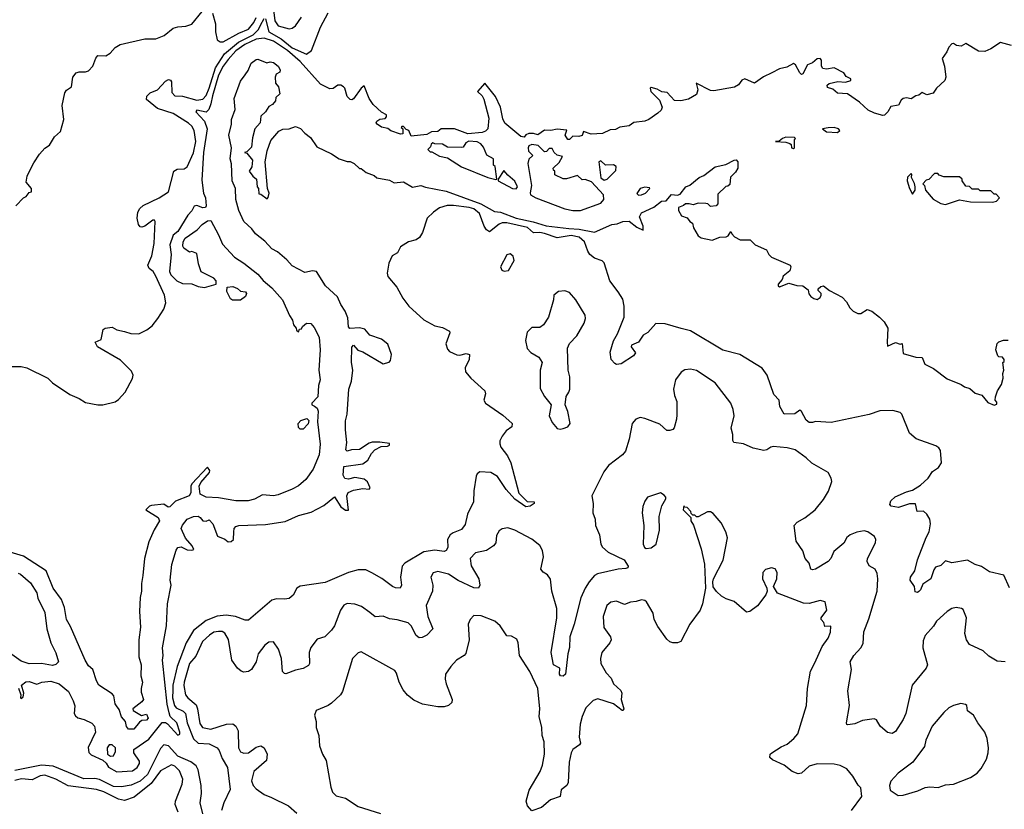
# Model space of a CAD drawing. Extents: x 2239831 to 2395310, y 665973 to 772585.
# Tile 30 of 144: x 2270655 to 2276940, y 706374 to 711412. Entities that reach past the tile are written whole.
import ezdxf

# ---------------------------------------------------------------- set-up
doc = ezdxf.new("R2010")
doc.units = 0

msp = doc.modelspace()

# ---------------------------------------------------------------- linework, layer by layer
at = {"layer": '0CON20XD'}
for points in [[(2270630, 710225), (2270680, 710275), (2270696.7, 710283.3), (2270715, 710310), (2270730, 710315), (2270730, 710335), (2270697.5, 710375), (2270702.5, 710415), (2270713, 710437), (2270745, 710500), (2270782.5, 710555), (2270815, 710592.5), (2270845, 710612.5), (2270877.5, 710665), (2270915, 710700), (2270937.5, 710775), (2270926.7, 710865), (2270943.3, 710945), (2270955, 710962.5), (2270986.7, 710985), (2270993.8, 711045), (2271015, 711072.5), (2271035, 711080), (2271075, 711080), (2271095, 711086.2), (2271121.4, 711115), (2271142.1, 711167.9), (2271155, 711183.8), (2271205, 711180.8), (2271232, 711198), (2271265, 711235.6), (2271296.3, 711253.7), (2271455, 711290.6), (2271525, 711290.6), (2271578.3, 711311.7), (2271635, 711357.5), (2271665, 711367.1), (2271715, 711370.6), (2271755, 711383.3), (2271820, 711465)], [(2271886.7, 711455), (2271905.5, 711385), (2271905.7, 711335), (2271916.7, 711285), (2271935, 711272), (2271955, 711272.2), (2272055, 711325.8), (2272115, 711352.4), (2272149.3, 711395), (2272165, 711425.5)], [(2272225, 711418.5), (2272244.7, 711334.7), (2272325, 711290.7), (2272395, 711233.5), (2272485, 711192), (2272517.5, 711215), (2272575, 711365.7), (2272623.4, 711456.6)], [(2272272.8, 711492.8), (2272284.8, 711405), (2272305, 711373.8), (2272375, 711353.1), (2272395, 711358.6), (2272415, 711374.3), (2272455, 711428.6)], [(2270595, 709198.5), (2270665, 709198.5), (2270699.8, 709189.8), (2270834.6, 709124.6), (2270864.2, 709095), (2270975, 709021.4), (2271035, 708995.7), (2271075, 708970), (2271154.2, 708954.2), (2271185, 708954.3), (2271265, 708974.2), (2271285, 708988), (2271327.5, 709035), (2271375, 709123.3), (2271378.6, 709145), (2271368.8, 709168.8), (2271299.5, 709239.5), (2271152.5, 709325), (2271137.5, 709355), (2271175, 709372.5), (2271187.5, 709435), (2271200, 709445), (2271245, 709450), (2271274.2, 709434.2), (2271325, 709422), (2271365, 709409.4), (2271415, 709407.1), (2271467.6, 709432.4), (2271500.5, 709459.5), (2271537.5, 709505), (2271574.5, 709565), (2271587.7, 709605), (2271579.6, 709655), (2271525, 709776.7), (2271507.1, 709805), (2271481.1, 709825), (2271473.1, 709845), (2271498.5, 709905), (2271514.6, 709985), (2271520.5, 710125), (2271515, 710132.9), (2271505, 710133.1), (2271455, 710094.2), (2271435, 710088), (2271425, 710091.2), (2271414.2, 710105), (2271405.7, 710145), (2271410, 710185), (2271422.1, 710207.9), (2271442.6, 710227.4), (2271545, 710275.4), (2271605, 710313.8), (2271639.4, 710445), (2271661.3, 710458.7), (2271705, 710460), (2271725, 710474.5), (2271763.6, 710563.6), (2271778.7, 710635), (2271769.3, 710705), (2271755, 710732.7), (2271732.7, 710752.7), (2271635, 710813.8), (2271535, 710846.2), (2271465, 710904.2), (2271466, 710925), (2271488.8, 710945), (2271534.7, 710965.3), (2271585, 711020.6), (2271605, 711030.6), (2271617.5, 711027.5), (2271625, 711016.7), (2271627.2, 710947.2), (2271645, 710925.6), (2271695, 710923.6), (2271785, 710898.8), (2271825, 710906.2), (2271845, 710929.1), (2271864.6, 710975), (2271904.3, 711105), (2271963.3, 711195), (2272051.8, 711268.2), (2272144.5, 711315.5), (2272179.1, 711350.9), (2272192.7, 711377.3), (2272215, 711420.4)], [(2275457.1, 711072.9), (2275402.1, 711047.9), (2275345, 711007.5), (2275284.5, 711035.5), (2275265, 711027.5), (2275242.6, 710997.4), (2275218.3, 710981.7), (2275085, 710958.1), (2275065, 710960), (2274973, 711007), (2274982.9, 710965), (2274975, 710934.2), (2274925, 710905.6), (2274875, 710894.5), (2274835, 710895.8), (2274787, 710947), (2274755, 710952.5), (2274725, 710970), (2274685, 710980), (2274680, 710975), (2274684, 710955), (2274739.2, 710899.2), (2274755.5, 710854.5), (2274749.2, 710835), (2274728.6, 710815), (2274670, 710775), (2274645, 710763.9), (2274575, 710756.7), (2274545, 710736.2), (2274485, 710727.5), (2274458.8, 710711.2), (2274425, 710708.8), (2274375, 710686), (2274302.3, 710682.3), (2274255, 710700), (2274245, 710672.5), (2274225, 710667.5), (2274185, 710670), (2274182.5, 710665), (2274165, 710647.5), (2274155, 710647.5), (2274137.5, 710675), (2274148.3, 710708.3), (2274085, 710713.8), (2274045, 710706.2), (2274005, 710708), (2273961.7, 710678.3), (2273935, 710685.8), (2273904.2, 710685.8), (2273885, 710677.5), (2273875, 710663.3), (2273855, 710666.7), (2273752.8, 710752.8), (2273739.1, 710779.1), (2273724.2, 710855), (2273691.3, 710921.3), (2273625, 711007.5), (2273577.5, 710955), (2273607, 710927), (2273618.6, 710905), (2273649.2, 710785), (2273644.2, 710715.8), (2273629.2, 710700.8), (2273608, 710692), (2273516.4, 710683.6), (2273430, 710715), (2273345, 710716.7), (2273325, 710700), (2273283, 710697), (2273255, 710680), (2273155, 710670), (2273140, 710705), (2273121.7, 710711.7), (2273105, 710730), (2273095, 710730), (2273090, 710725), (2273100, 710715), (2273100, 710685), (2273085, 710682.5), (2273025, 710703.8), (2273005, 710717.5), (2272965, 710726.2), (2272936.7, 710745), (2272930, 710755), (2272934.1, 710765.9), (2272955, 710777.5), (2272987, 710783), (2272997, 710793), (2272997.5, 710805), (2272965, 710822.5), (2272911.7, 710871.7), (2272885, 710910), (2272855, 710990), (2272835, 710976.2), (2272785, 710906.7), (2272775, 710900), (2272765, 710903.3), (2272745, 710923.3), (2272730.6, 710975), (2272722.5, 710985), (2272705, 710994.4), (2272685, 710995.6), (2272655.6, 710974.4), (2272635, 710971.4), (2272575, 711001.7), (2272445, 711144.8), (2272365, 711215.3), (2272275.5, 711275), (2272215, 711295.6), (2272165, 711287.2), (2272091.5, 711255), (2272035, 711212.9), (2271985, 711158.9), (2271953.5, 711115), (2271925, 711058.6), (2271885, 710927.5), (2271874.9, 710875.1), (2271861.6, 710838.4), (2271845, 710821.6), (2271785.6, 710834.4), (2271779.5, 710825), (2271834.8, 710765), (2271851, 710715), (2271828.6, 710565), (2271818.1, 710388.1), (2271827.5, 710305), (2271842.2, 710275), (2271846.2, 710223.8), (2271841.2, 710215), (2271825, 710211.4), (2271785, 710226), (2271768.3, 710221.7), (2271755, 710193.3), (2271728.8, 710165), (2271665, 710060), (2271635, 710037.5), (2271614.3, 709975), (2271622.5, 709915), (2271611.4, 709805), (2271620, 709785), (2271657.5, 709745), (2271695, 709730), (2271755, 709727.5), (2271795, 709710), (2271835, 709703.3), (2271910, 709725), (2271910, 709745), (2271895, 709762.5), (2271813.6, 709803.6), (2271796.7, 709855), (2271785, 709920), (2271755, 709932.5), (2271738.3, 709928.3), (2271703.6, 709953.6), (2271697, 709967), (2271698.8, 709995), (2271712.4, 710017.6), (2271787.9, 710072.1), (2271819.2, 710105), (2271855, 710128.9), (2271875, 710130), (2271925, 710039.4), (2271949.2, 709979.2), (2272026.2, 709896.2), (2272085, 709859.1), (2272175, 709789.1), (2272208.9, 709748.9), (2272265, 709701.8), (2272332, 709625), (2272376.7, 709525), (2272397.5, 709495), (2272402.5, 709465), (2272420, 709445), (2272421.7, 709431.7), (2272435, 709420), (2272441.7, 709438.3), (2272455, 709440), (2272460, 709455), (2272485, 709476.7), (2272513.6, 709473.6), (2272535, 709448.8), (2272567, 709387), (2272574, 709305), (2272563.8, 709175), (2272573.8, 709115), (2272561.7, 709078.3), (2272557.5, 709005), (2272520, 708965), (2272520, 708955), (2272537, 708947), (2272555, 708932.5), (2272561.2, 708915), (2272557, 708847), (2272573.9, 708703.9), (2272565.8, 708635), (2272528.8, 708545), (2272481.2, 708478.8), (2272435, 708438.8), (2272395, 708416), (2272305, 708381.2), (2272275, 708373.3), (2272205, 708381.2), (2272155, 708353.3), (2272113, 708343), (2272035, 708342.5), (2271925, 708360.8), (2271845, 708365.5), (2271806.9, 708385), (2271800.9, 708435), (2271811.7, 708458.3), (2271867.3, 708522.7), (2271868.8, 708535), (2271855, 708557.5), (2271755, 708450.5), (2271747.5, 708435), (2271746.7, 708393.3), (2271736.9, 708375), (2271650.6, 708339.4), (2271613.5, 708303.5), (2271602.2, 708302.2), (2271575, 708320), (2271497.2, 708312.8), (2271482.8, 708307.2), (2271460, 708285), (2271539.4, 708235), (2271548.4, 708215), (2271513.8, 708156.2), (2271480, 708080), (2271450.8, 707975), (2271441.8, 707865), (2271431.8, 707815), (2271433.3, 707765), (2271424.2, 707725), (2271419.6, 707635), (2271425.8, 707535), (2271416.2, 707455), (2271415.7, 707345.7), (2271431.2, 707295), (2271428.6, 707225), (2271440, 707185), (2271430, 707145), (2271430.5, 707120.5), (2271446.2, 707075), (2271435, 707058.8), (2271377.5, 707015), (2271380, 707005), (2271433, 706973), (2271465, 706980), (2271475.6, 706955), (2271465, 706942.9), (2271435, 706941.2), (2271419.4, 706930.6), (2271383.3, 706885), (2271350, 706885), (2271337, 706903), (2271331.2, 706935), (2271305, 706963.3), (2271289.8, 707009.8), (2271273, 707033), (2271265, 707047.5), (2271256.8, 707096.8), (2271245, 707110.6), (2271160.6, 707165), (2271145, 707193.8), (2271122.5, 707265), (2271095, 707289.5), (2271072.6, 707325), (2270979.7, 707539.7), (2270954.3, 707585), (2270940.5, 707660.5), (2270922.3, 707712.3), (2270868.8, 707785), (2270824.4, 707895), (2270679.9, 707989.9), (2270595, 708014.7)], [(2276985, 711247.5), (2276915, 711266.2), (2276855, 711227.5), (2276815, 711210), (2276775, 711212.5), (2276695, 711260), (2276665, 711242.5), (2276635, 711247.5), (2276615, 711260), (2276605, 711257.5), (2276585, 711237.5), (2276573.6, 711206.4), (2276542.5, 711165), (2276558.8, 711115), (2276566.7, 711045), (2276560, 711025), (2276506.7, 710975), (2276486.1, 710943.9), (2276445, 710933.3), (2276415, 710947.5), (2276395, 710930), (2276375, 710927.5), (2276345, 710907.5), (2276315, 710913.3), (2276295, 710910), (2276281.7, 710898.3), (2276265, 710867.5), (2276215, 710857.5), (2276196.4, 710823.6), (2276176.1, 710803.9), (2276165, 710801.2), (2276111.4, 710815), (2276071.4, 710835), (2276016.2, 710886.2), (2275939.7, 710939.7), (2275875.7, 710944.3), (2275845, 710968.6), (2275810.8, 710980.8), (2275808.8, 710995), (2275822.5, 711005), (2275878.3, 711018.3), (2275926.1, 711013.9), (2275960, 711025), (2275960, 711035), (2275930.7, 711050.7), (2275915, 711072.5), (2275855, 711106.2), (2275805, 711096), (2275781.9, 711101.9), (2275774.2, 711115), (2275773.9, 711153.9), (2275763.9, 711163.9), (2275745, 711162), (2275715, 711137.5), (2275684, 711125), (2275655, 711067.5), (2275646.4, 711063.6), (2275635, 711073.3), (2275607.1, 711125), (2275595, 711132.5), (2275550.9, 711109.1), (2275505, 711099.2), (2275457.1, 711072.9)], [(2272732.5, 709552.5), (2272705, 709594.3), (2272683.9, 709643.9), (2272606.7, 709715), (2272550, 709805), (2272525, 709810), (2272475, 709800), (2272395, 709841.2), (2272360.3, 709880.3), (2272300.8, 709930.8), (2272265, 709951.2), (2272219.5, 709999.5), (2272160, 710045), (2272137.7, 710077.7), (2272086, 710125), (2272054.2, 710195), (2272034, 710266), (2272033.3, 710335), (2272012, 710385), (2272006.4, 710493.6), (2271999.2, 710525), (2272006.2, 710595), (2271989.2, 710675), (2272008, 710745), (2272008, 710775), (2272031.4, 710838.6), (2272025, 710910), (2272065, 711020), (2272095, 711061.2), (2272112.7, 711087.3), (2272132, 711135), (2272165, 711158.8), (2272175, 711160), (2272233, 711137), (2272255, 711143.3), (2272275, 711139.2), (2272305.7, 711115), (2272318, 711092), (2272315, 711077.5), (2272293.3, 711065), (2272286.7, 711045), (2272288.3, 711008.3), (2272307.5, 710985), (2272315, 710940), (2272290, 710915), (2272287.5, 710895), (2272269.3, 710870.7), (2272245, 710857.5), (2272223.3, 710825), (2272193.9, 710796.1), (2272190, 710755), (2272156.7, 710715), (2272141.7, 710658.3), (2272135, 710600), (2272105, 710570), (2272090, 710565), (2272105, 710560), (2272141.2, 710515), (2272137, 710473), (2272120, 710445), (2272143.6, 710413.6), (2272167.5, 710395), (2272170, 710345), (2272180, 710335), (2272181.7, 710301.7), (2272195, 710300), (2272235, 710270), (2272241.7, 710278.3), (2272246.7, 710305), (2272236.7, 710335), (2272222.5, 710505), (2272234.3, 710575), (2272259.3, 710640.7), (2272309.7, 710700.3), (2272335, 710714.3), (2272375, 710716), (2272415, 710730), (2272427.3, 710727.3), (2272447.3, 710717.3), (2272475, 710687.5), (2272511.7, 710661.7), (2272552, 710602), (2272645, 710556.2), (2272695, 710523.8), (2272745, 710507.5), (2272765, 710507.5), (2272790, 710495), (2272823.9, 710463.9), (2272835, 710462.5), (2272866.4, 710436.4), (2272917.7, 710417.7), (2272935, 710404), (2273015, 710388.8), (2273045, 710371.4), (2273105, 710377.1), (2273163.4, 710343.4), (2273215, 710355.3), (2273245, 710343.2), (2273378.3, 710318.3), (2273598.2, 710238.2), (2273685, 710188.1), (2273725, 710184.8), (2273825, 710146.6), (2273933.4, 710123.3), (2274015, 710096.7), (2274160, 710080), (2274225.3, 710075.3), (2274325, 710057.3), (2274435, 710106.2), (2274469.7, 710110.3), (2274505, 710124), (2274545, 710126), (2274595, 710088.2), (2274635, 710070), (2274635.6, 710095), (2274611.2, 710155), (2274625, 710179.2), (2274703.8, 710216.2), (2274752.5, 710255), (2274782.5, 710257.5), (2274815, 710296.2), (2274855, 710292.5), (2274870.5, 710299.5), (2274908, 710345), (2274932.8, 710357.2), (2274992.5, 710405), (2275022.6, 710417.4), (2275095, 710474.3), (2275161.7, 710488.3), (2275216.7, 710516.7), (2275227.5, 710517.5), (2275240, 710505), (2275240, 710465), (2275225, 710440), (2275193, 710407), (2275188.3, 710361.7), (2275175, 710350), (2275161.7, 710348.3), (2275111.2, 710298.8), (2275111.7, 710238.3), (2275100, 710225), (2275065, 710220), (2275047, 710237), (2275035, 710240), (2274985, 710242.5), (2274955, 710230), (2274928.3, 710238.3), (2274905, 710237.5), (2274893.3, 710226.7), (2274860, 710215), (2274860, 710195), (2274880, 710160), (2274915, 710147.5), (2274933.6, 710123.6), (2274950, 710115), (2274956.7, 710085), (2274985, 710033.3), (2275005, 710021.2), (2275075, 710006.2), (2275125, 710024), (2275163.6, 710026.4), (2275176.4, 710033.6), (2275195, 710060), (2275200, 710045), (2275217, 710027), (2275255, 710007.5), (2275318.3, 710008.3), (2275350, 709975), (2275423, 709943), (2275436.7, 709915), (2275455, 709896.7), (2275572.5, 709845), (2275577.5, 709835), (2275570.7, 709809.3), (2275527.5, 709775), (2275522.5, 709755), (2275496.7, 709725), (2275496.7, 709715), (2275505, 709706.7), (2275565, 709730.8), (2275615, 709716), (2275653.9, 709713.9), (2275688.3, 709688.3), (2275692.9, 709662.9), (2275705, 709646.7), (2275725, 709632.5), (2275745, 709627.5), (2275765, 709640), (2275770, 709655), (2275770, 709665), (2275752.5, 709685), (2275752.5, 709695), (2275769.3, 709710.7), (2275785, 709713.3), (2275825, 709683.8), (2275905, 709641.2), (2275933, 709613), (2275953.9, 709573.9), (2275975, 709552.5), (2276005, 709537.5), (2276025, 709536.7), (2276065, 709562.5), (2276095, 709553.3), (2276143.9, 709513.9), (2276172.5, 709485), (2276197.5, 709445), (2276193.3, 709355), (2276195, 709330), (2276245, 709352.5), (2276275, 709342.5), (2276287, 709347), (2276295, 709282.5), (2276375, 709258.8), (2276416.1, 709256.1), (2276432.5, 709215), (2276487.3, 709187.3), (2276575, 709120), (2276665, 709083.8), (2276685, 709070), (2276720, 709060), (2276755, 709030), (2276796.4, 709016.4), (2276835, 708970), (2276875, 708953.3), (2276891.7, 708958.3), (2276891.7, 708971.7), (2276882.5, 708985), (2276883.3, 709005), (2276896.4, 709043.6), (2276922.5, 709085), (2276932.5, 709125), (2276930, 709155), (2276937.5, 709175), (2276930, 709225), (2276938.3, 709231.7), (2276940, 709245), (2276928.3, 709258.3), (2276905, 709260), (2276898.3, 709268.3), (2276886.7, 709305), (2276893.9, 709346.1), (2276905, 709357.5), (2276935, 709366.7), (2276963.6, 709366.4)], [(2275875, 710692.5), (2275890, 710705), (2275882.5, 710715), (2275855, 710723.8), (2275815, 710723.3), (2275780, 710715), (2275805, 710697.5), (2275875, 710692.5)], [(2273695, 710392.5), (2273700, 710395), (2273690, 710475), (2273680, 710485), (2273680, 710525), (2273637, 710547), (2273615, 710600), (2273599.3, 710619.3), (2273575, 710632.5), (2273523, 710637), (2273503.6, 710626.4), (2273485, 710600), (2273475, 710597.5), (2273385, 710600), (2273355, 710617.5), (2273305, 710620), (2273292.5, 710627.5), (2273281.7, 710618.3), (2273278.3, 710601.7), (2273260, 710585), (2273275, 710570), (2273285, 710570), (2273335, 710542.5), (2273385, 710530), (2273475, 710474.2), (2273642.5, 710405), (2273695, 710392.5)], [(2275595, 710590), (2275600, 710595), (2275600, 710645), (2275607.5, 710655), (2275601.7, 710661.7), (2275545, 710662.5), (2275523.8, 710655), (2275503, 710637), (2275480, 710635), (2275545, 710630), (2275571.7, 710621.7), (2275580, 710615), (2275582.5, 710595), (2275595, 710590)], [(2274235, 710194.4), (2274365, 710241.1), (2274384.4, 710265), (2274381.2, 710295), (2274305, 710377.5), (2274265, 710392.5), (2274245, 710390), (2274215, 710417.5), (2274145, 710397.5), (2274125, 710397.5), (2274071.7, 710421.7), (2274070, 710445), (2274061.7, 710451.7), (2274060, 710465), (2274099.3, 710500.7), (2274120, 710540), (2274085, 710547.5), (2274067.5, 710565), (2274055, 710590), (2274035, 710590), (2274018.3, 710571.7), (2274005, 710570), (2273965, 710610), (2273925, 710616.7), (2273905, 710607.5), (2273900, 710595), (2273903.6, 710573.6), (2273930, 710545), (2273905, 710522.5), (2273898.1, 710495), (2273922.3, 710355), (2273913, 710307), (2273916.7, 710295), (2273950, 710275), (2274134.2, 710205), (2274185, 710194.8), (2274235, 710194.4)], [(2274385, 710388.8), (2274405, 710393.8), (2274460.7, 710449.3), (2274463.3, 710475), (2274445, 710486.2), (2274395, 710483.3), (2274365, 710512.5), (2274352.5, 710505), (2274363.8, 710403.8), (2274385, 710388.8)], [(2273825, 710332.7), (2273832.9, 710345), (2273815, 710382.5), (2273770, 710420), (2273745, 710450), (2273710, 710395), (2273710, 710385), (2273800, 710335), (2273825, 710332.7)], [(2276355, 710300), (2276370, 710325), (2276370, 710345), (2276367, 710367), (2276347.5, 710405), (2276350, 710425), (2276345, 710430), (2276323, 710407), (2276320, 710385), (2276334.3, 710335), (2276355, 710300)], [(2276565, 710233.3), (2276655, 710263.3), (2276725, 710250), (2276865, 710247.5), (2276890, 710255), (2276910, 710275), (2276888.3, 710298.3), (2276875, 710300), (2276855, 710320), (2276785, 710320), (2276775, 710330), (2276735, 710330), (2276718.3, 710348.3), (2276695, 710350), (2276670, 710385), (2276670, 710395), (2276655, 710410), (2276555, 710410), (2276525, 710420), (2276515, 710430), (2276495, 710430), (2276458.3, 710391.7), (2276441.7, 710388.3), (2276420, 710365), (2276430, 710355), (2276437.5, 710325), (2276485, 710267.5), (2276535, 710240), (2276565, 710233.3)], [(2274605, 710293.3), (2274625, 710293.8), (2274650, 710305), (2274677.5, 710335), (2274675, 710340), (2274645, 710343.3), (2274615, 710336.2), (2274594, 710304), (2274605, 710293.3)], [(2276973.6, 707786.4), (2276938, 707868), (2276845, 707890), (2276795, 707922.7), (2276755, 707936.2), (2276705, 707963.3), (2276605, 707945.7), (2276565, 707960), (2276535, 707929.4), (2276501.2, 707918.8), (2276489.1, 707900.9), (2276470, 707845), (2276419.2, 707810.8), (2276405.9, 707774.1), (2276395, 707762.5), (2276385, 707757.5), (2276371.7, 707761.7), (2276367.5, 707795), (2276340, 707835), (2276342, 707855), (2276369.2, 707895), (2276386.7, 707965), (2276441.5, 708108.5), (2276460.9, 708145), (2276468.5, 708195), (2276465.4, 708225), (2276445, 708257.1), (2276425, 708275.6), (2276383.3, 708275), (2276373.8, 708323.8), (2276335, 708322.5), (2276265, 708300), (2276218.3, 708308.3), (2276208.3, 708318.3), (2276215, 708342.5), (2276242.7, 708367.3), (2276315, 708400), (2276355, 708411.2), (2276405, 708441.2), (2276453, 708487), (2276481.1, 708528.9), (2276520.8, 708555), (2276540, 708585), (2276532.7, 708662.7), (2276521.2, 708681.2), (2276503, 708693), (2276377, 708737), (2276335, 708773.3), (2276286.2, 708895), (2276275, 708906.2), (2276227.7, 708917.7), (2276145, 708915.8), (2276076.8, 708893.2), (2275835, 708842.5), (2275735, 708848.8), (2275715, 708841.2), (2275695, 708842), (2275675, 708856.7), (2275645, 708912.5), (2275635, 708920), (2275601.9, 708898.1), (2275535.8, 708895.8), (2275508, 708945), (2275503.8, 708985), (2275469.7, 709019.7), (2275426.7, 709145), (2275395, 709188.8), (2275252.5, 709275), (2275144.4, 709304.4), (2274937.4, 709427.4), (2274878.1, 709441.9), (2274775, 709471.4), (2274715, 709473.3), (2274663.9, 709416.1), (2274635, 709398.8), (2274605, 709354), (2274560, 709335), (2274557.5, 709325), (2274586.4, 709286.4), (2274573, 709267), (2274495, 709216.7), (2274465, 709212.5), (2274455, 709217.5), (2274430, 709245), (2274425, 709290), (2274445, 709363.3), (2274472, 709408), (2274513.1, 709515), (2274513.3, 709585), (2274505, 709628.8), (2274476.3, 709676.3), (2274421.1, 709745), (2274385, 709860), (2274374.1, 709874.1), (2274325, 709890.8), (2274295, 709914), (2274280.6, 709935), (2274260.5, 709995), (2274226.9, 710025), (2274175, 710034.8), (2274085, 710019.5), (2274005, 710048.4), (2273975, 710054.2), (2273935, 710052.4), (2273896.3, 710086.3), (2273764.6, 710115.4), (2273734.9, 710115.1), (2273715, 710108), (2273655, 710059.1), (2273635, 710072.5), (2273619, 710095), (2273589.5, 710175), (2273555, 710204.8), (2273525, 710214.1), (2273425, 710227.6), (2273383.3, 710226.7), (2273335, 710211.1), (2273295.8, 710185), (2273257.1, 710145), (2273225.6, 710055), (2273207.1, 710022.9), (2273185, 710007.5), (2273136.1, 709993.9), (2273085, 709962.5), (2273067.5, 709925), (2273033.6, 709906.4), (2273011.7, 709858.3), (2273000, 709795), (2273004.2, 709774.2), (2273063.1, 709705), (2273100.6, 709635), (2273138.6, 709585), (2273235, 709496.9), (2273305, 709457.8), (2273355, 709447.5), (2273398.8, 709425), (2273401.2, 709415), (2273375.8, 709345), (2273385, 709310), (2273398.8, 709295), (2273445, 709273.1), (2273465, 709271.9), (2273505, 709282), (2273525.9, 709275.9), (2273524, 709245), (2273499.7, 709190.3), (2273500, 709165), (2273535, 709124.2), (2273623.8, 709045), (2273628, 709025), (2273618.8, 708985), (2273628.8, 708965), (2273738.3, 708888.3), (2273798.8, 708835), (2273796.7, 708815), (2273760.3, 708789.7), (2273734.5, 708755.5), (2273720, 708725), (2273720, 708705), (2273726.5, 708685), (2273769.5, 708629.5), (2273791.2, 708585), (2273840.5, 708390.5), (2273895, 708338.1), (2273938.8, 708335), (2273938.8, 708325), (2273912.7, 708307.3), (2273885, 708304.5), (2273815, 708352.7), (2273760.9, 708415), (2273705, 708498), (2273662.3, 708522.3), (2273592.7, 708527.3), (2273576, 708515), (2273569.7, 708500.3), (2273554.6, 708405), (2273552.1, 708335), (2273513, 708257), (2273498.5, 708191.5), (2273475, 708160), (2273421.2, 708138.8), (2273403.3, 708125), (2273386.5, 708095), (2273387.1, 708045), (2273378.1, 708025), (2273365, 708018.8), (2273305, 708026.5), (2273235, 708017.6), (2273112.9, 707945), (2273095.6, 707925), (2273086.2, 707855), (2273093.3, 707805), (2273084.2, 707785.8), (2273055, 707787.5), (2273035, 707795.6), (2272966.3, 707846.3), (2272902.4, 707882.4), (2272865, 707901.1), (2272815, 707902.5), (2272754.7, 707885.3), (2272605, 707820.5), (2272445, 707797.5), (2272425, 707783.8), (2272400.3, 707739.7), (2272375, 707719.2), (2272345, 707714), (2272295, 707716.7), (2272265, 707708.5), (2272115, 707580.8), (2272095, 707580.8), (2272033.5, 707603.5), (2271972.8, 707612.8), (2271915, 707605.2), (2271845, 707578.2), (2271764, 707515), (2271716.9, 707435), (2271660.5, 707285), (2271633.7, 707166.3), (2271633.1, 707133.1), (2271631.3, 707085), (2271644.1, 707035), (2271655, 707021.6), (2271699, 706999), (2271712.8, 706985), (2271724.6, 706925), (2271765, 706822.5), (2271795, 706796.4), (2271865, 706790.8), (2271916.7, 706765), (2271929.5, 706749.5), (2271947.4, 706697.4), (2271980.7, 706640.7), (2271999.1, 706500.9), (2271957.6, 706415), (2271942.9, 706365)], [(2273746.7, 709806.7), (2273775, 709811.2), (2273811.2, 709875), (2273805, 709902.5), (2273785, 709917.5), (2273765, 709912.5), (2273723.8, 709835), (2273732.5, 709815), (2273746.7, 709806.7)], [(2272065, 709622.5), (2272013.3, 709623.3), (2272001.7, 709631.7), (2271978.3, 709678.3), (2271980, 709705), (2272015, 709708.8), (2272045, 709696.2), (2272065, 709680), (2272096.7, 709675), (2272102.5, 709665), (2272096.2, 709645), (2272065, 709622.5)], [(2274105, 708798.8), (2274125, 708803.3), (2274155, 708813.8), (2274169.2, 708835), (2274155, 708912.5), (2274136, 708955), (2274143, 709007), (2274161.2, 709035), (2274165.7, 709055), (2274166.6, 709133.4), (2274155.6, 709175), (2274152.6, 709317.4), (2274165, 709346), (2274212.5, 709395), (2274258.6, 709475), (2274267.1, 709505), (2274265, 709526.7), (2274204.3, 709625), (2274165, 709672), (2274135, 709681.2), (2274095, 709678.8), (2274063.8, 709655), (2274062, 709625), (2274030.8, 709515), (2273998.8, 709465), (2273975, 709448), (2273925, 709447.5), (2273895, 709418.8), (2273884.2, 709365), (2273894, 709315), (2273917.7, 709287.7), (2273969.7, 709259.7), (2273990, 709225), (2273977.5, 709175), (2273978.3, 709058.3), (2274005, 709008.8), (2274047.5, 708955), (2274034.2, 708885), (2274053, 708843), (2274085, 708804), (2274105, 708798.8)], [(2270647, 707147), (2270662.5, 707105), (2270660, 707085), (2270665, 707080), (2270678.3, 707091.7), (2270682.5, 707115), (2270667.5, 707165), (2270695, 707186.2), (2270715, 707188.8), (2270765, 707171.2), (2270795.7, 707184.3), (2270855, 707191.9), (2270907.5, 707175), (2270966.2, 707125), (2270996.7, 707065), (2271006.4, 707033.6), (2271002.5, 706985), (2271010.7, 706970.7), (2271026.7, 706956.7), (2271067.3, 706947.3), (2271115, 706923.8), (2271132, 706905), (2271138.6, 706865), (2271092.7, 706767.3), (2271096.4, 706736.4), (2271111.7, 706721.7), (2271185, 706687.5), (2271207.5, 706667.5), (2271222.1, 706642.1), (2271275, 706613.8), (2271375, 706619.4), (2271405, 706639.5), (2271420.8, 706665), (2271420.9, 706680.9), (2271383.5, 706735), (2271384.5, 706755), (2271479.7, 706820.3), (2271565, 706927.1), (2271585, 706928.1), (2271599.3, 706919.3), (2271665, 706846.7), (2271677.7, 706852.3), (2271676.8, 706866.8), (2271658.7, 706925), (2271616.7, 706966.7), (2271608.5, 706988.5), (2271596.8, 707045), (2271566, 707325), (2271571.2, 707355), (2271567, 707403), (2271593.3, 707545), (2271598.8, 707685), (2271621.2, 707805), (2271616, 707835), (2271627.1, 707935), (2271655, 708027.5), (2271665, 708043.8), (2271685, 708048), (2271725, 708030), (2271755, 708027.5), (2271767.5, 708032.5), (2271756.2, 708055), (2271714.6, 708104.6), (2271686.7, 708165), (2271695, 708187.5), (2271725, 708226), (2271765, 708242), (2271793.6, 708243.6), (2271806.4, 708236.4), (2271823.6, 708213.6), (2271845, 708212.5), (2271865, 708220), (2271887.5, 708195), (2271917, 708117), (2271965, 708097.5), (2271985, 708080), (2272005, 708082.5), (2272020, 708095), (2272022.5, 708145), (2272023.3, 708165), (2272035, 708178), (2272054.5, 708185.5), (2272225, 708190.3), (2272348.9, 708211.1), (2272435, 708248), (2272515, 708269.5), (2272597.5, 708312.5), (2272665, 708367.5), (2272704, 708304), (2272735, 708282.5), (2272755, 708282.5), (2272742.3, 708375), (2272752.2, 708395), (2272785, 708409.7), (2272845, 708420), (2272885, 708417.5), (2272892.5, 708425), (2272874.3, 708464.3), (2272855, 708480), (2272795, 708490), (2272755, 708480), (2272731.1, 708485), (2272720, 708505), (2272725, 708560.8), (2272845, 708577.7), (2272877.4, 708602.6), (2272901.1, 708645), (2272922.7, 708667.3), (2272961.7, 708688.3), (2273002, 708692), (2273015, 708697.5), (2273015, 708707.5), (2272955, 708716.4), (2272905, 708716.2), (2272885, 708709.5), (2272825, 708670), (2272772.5, 708667.5), (2272745, 708660), (2272737.7, 708667.7), (2272744.3, 708715), (2272734.8, 708795), (2272735, 708852.5), (2272744.8, 708895), (2272757.1, 709055), (2272772.8, 709105), (2272781.5, 709175), (2272774.1, 709224.1), (2272775, 709322.5), (2272785.7, 709335.7), (2272813, 709303), (2272845, 709292.5), (2272975, 709216.7), (2273012.5, 709227.5), (2273022.5, 709237.5), (2273028.8, 709275), (2273005, 709342.5), (2272963.6, 709373.6), (2272890, 709400), (2272858.1, 709438.1), (2272825, 709445.6), (2272762.4, 709442.4), (2272755, 709453.3), (2272749.1, 709509.1), (2272732.5, 709552.5)], [(2276945, 707315.6), (2276895, 707318.5), (2276841.3, 707351.3), (2276805, 707385.6), (2276718.6, 707425), (2276699.2, 707455), (2276687.1, 707495), (2276699.2, 707595), (2276677.7, 707647.7), (2276665.8, 707655.8), (2276631.7, 707661.7), (2276605, 707654.2), (2276575, 707635.7), (2276508, 707575), (2276487.9, 707542.1), (2276435, 707482), (2276421.3, 707448.7), (2276420, 707405), (2276450, 707295), (2276440.8, 707275), (2276352.9, 707165), (2276312.5, 706985), (2276295, 706946), (2276245, 706870), (2276225, 706858), (2276194.3, 706864.3), (2276146.7, 706905), (2276125, 706943.8), (2276110, 706950), (2276035, 706940), (2275985, 706919.4), (2275941.7, 706911.7), (2275934.5, 706914.5), (2275933.3, 706925), (2275951.8, 707035), (2275940.8, 707129.2), (2275963.8, 707265), (2275957.1, 707315), (2275978.5, 707355), (2276023.3, 707405), (2276038.3, 707431.7), (2276043.8, 707506.2), (2276075, 707590), (2276128.2, 707765), (2276133.6, 707843.6), (2276129.3, 707879.3), (2276115, 707906.2), (2276077.3, 707927.3), (2276064.4, 707954.4), (2276067.7, 707975), (2276116.8, 708075), (2276119.2, 708095), (2276112.5, 708115), (2276069.2, 708145), (2276045, 708150.9), (2275997.9, 708142.1), (2275956, 708125), (2275935, 708107.1), (2275915, 708071.5), (2275852.1, 708017.9), (2275832.1, 707975), (2275815, 707955.5), (2275735, 707906.9), (2275715, 707900.8), (2275705.9, 707905.9), (2275694.6, 707944.6), (2275669.4, 707975), (2275655, 708024), (2275612.2, 708085), (2275598.8, 708185), (2275618.8, 708205), (2275667.3, 708232.7), (2275732.9, 708285), (2275785, 708351.2), (2275816.9, 708403.1), (2275840, 708465), (2275835, 708487.5), (2275815, 708523.3), (2275712, 708582), (2275675, 708617.1), (2275605, 708667.5), (2275555, 708679.5), (2275465, 708688.1), (2275450, 708685), (2275425, 708666.7), (2275405, 708663.8), (2275337.7, 708677.7), (2275275, 708706), (2275214.3, 708714.3), (2275207.5, 708727.5), (2275208.1, 708765), (2275197.5, 708805), (2275215.5, 708885.5), (2275209.4, 708925), (2275194.4, 708965), (2275095.3, 709095.3), (2274975, 709173.1), (2274937, 709183), (2274901.3, 709178.7), (2274876.8, 709163.2), (2274841.9, 709115), (2274828.9, 709055), (2274834.6, 709015), (2274849.2, 708975), (2274849.1, 708890.9), (2274847.4, 708862.6), (2274831.7, 708808.3), (2274825, 708797.5), (2274805, 708790), (2274785, 708791.2), (2274740.3, 708830.3), (2274645, 708868), (2274615, 708873.8), (2274587.7, 708862.3), (2274564.2, 708835), (2274545.6, 708735), (2274521.2, 708658.8), (2274503.3, 708635), (2274413, 708567), (2274383.2, 708526.8), (2274306.2, 708375), (2274315.7, 708325.7), (2274314.4, 708265), (2274327.8, 708225), (2274330.6, 708185), (2274355.6, 708125), (2274365.5, 708065.5), (2274376.3, 708046.3), (2274411.2, 708015), (2274514, 707965), (2274540, 707925), (2274537.5, 707915), (2274525, 707910), (2274475, 707905.6), (2274343.2, 707876.8), (2274323.4, 707866.6), (2274289.1, 707825), (2274264.5, 707785), (2274237.9, 707722.1), (2274194.5, 707555.5), (2274165.7, 707475), (2274163.6, 707406.4), (2274153.3, 707365), (2274138.8, 707235), (2274125, 707223.8), (2274107.5, 707225), (2274101.2, 707235), (2274103.6, 707273.6), (2274062, 707295), (2274046.7, 707375), (2274084.6, 707595), (2274083.8, 707655), (2274052.9, 707765), (2274042.8, 707842.8), (2274025, 707869.2), (2273997, 707887), (2273982.5, 707905), (2273998.9, 707985), (2273992.2, 708025), (2273975, 708058.1), (2273925, 708096.7), (2273815, 708155.7), (2273771.2, 708168.8), (2273735, 708163.8), (2273715, 708150), (2273698.8, 708121.2), (2273694, 708075), (2273678.8, 708055), (2273635, 708024.4), (2273565, 708010), (2273530, 707975), (2273536.7, 707926.7), (2273586.2, 707845), (2273593.1, 707805), (2273584.3, 707785.7), (2273555, 707787.5), (2273453.7, 707833.7), (2273393.3, 707875), (2273325, 707890.8), (2273295, 707883.3), (2273280, 707855), (2273292, 707805), (2273289.4, 707765), (2273249.1, 707675), (2273259.6, 707605), (2273292.5, 707525), (2273255, 707484.4), (2273225, 707470), (2273205, 707468), (2273185, 707483.8), (2273154.4, 707545), (2273135, 707564.3), (2273065, 707583.1), (2273015, 707588.9), (2272975, 707605.6), (2272925, 707601.9), (2272889.4, 707629.4), (2272837.8, 707667.8), (2272795, 707683.5), (2272745, 707686.5), (2272725, 707675.6), (2272702.1, 707645), (2272664.4, 707545), (2272645, 707515.8), (2272603.8, 707475), (2272555, 707458.8), (2272514.6, 707405.4), (2272503.1, 707375), (2272504.4, 707305), (2272498.6, 707291.4), (2272465, 707271.5), (2272415, 707261.5), (2272355, 707238.6), (2272345, 707240), (2272333.4, 707253.4), (2272326.9, 707335), (2272306.9, 707395), (2272275, 707442), (2272245, 707439.2), (2272219.3, 707420.7), (2272178.1, 707365), (2272163.6, 707315), (2272135, 707265.7), (2272115, 707252.2), (2272085, 707249.5), (2272068, 707255), (2272045, 707274.4), (2272009.6, 707325), (2271988.1, 707458.1), (2271965, 707497.8), (2271948.6, 707508.6), (2271925, 707509.3), (2271895, 707503.3), (2271866.5, 707485)], [(2272465, 708800), (2272445, 708800), (2272435, 708810), (2272432.5, 708835), (2272450, 708855), (2272487, 708867), (2272500, 708855), (2272497, 708833), (2272465, 708800)], [(2274655, 708037.5), (2274685, 708042.5), (2274718.8, 708065), (2274738.8, 708155), (2274737, 708243), (2274755, 708310), (2274780, 708355), (2274780, 708365), (2274769.3, 708379.3), (2274745, 708392.5), (2274663.5, 708366.5), (2274645, 708340), (2274632.2, 708305), (2274629.4, 708265), (2274638.6, 708185), (2274634.3, 708065), (2274644.2, 708045), (2274655, 708037.5)], [(2275963.8, 706365), (2276030, 706455), (2276025, 706510), (2276007, 706527), (2275974.1, 706584.1), (2275935, 706632.5), (2275893.2, 706653.2), (2275855, 706662.7), (2275745, 706663.1), (2275695, 706649.5), (2275645.4, 706604.6), (2275625, 706600.6), (2275585, 706614.2), (2275535.4, 706655.4), (2275460.3, 706690.3), (2275443.3, 706705), (2275446.2, 706725), (2275456.2, 706735), (2275515, 706773.1), (2275555, 706788.9), (2275597.5, 706825), (2275621.4, 706855), (2275676.7, 707035), (2275684.4, 707145), (2275702.2, 707255), (2275731.1, 707308.9), (2275777.6, 707412.4), (2275816, 707465), (2275830.8, 707505), (2275833, 707543), (2275795, 707540), (2275788.8, 707565), (2275771.4, 707585), (2275771.9, 707595), (2275806.9, 707645), (2275797.1, 707697.1), (2275765, 707705.6), (2275695, 707687.1), (2275658.5, 707688.5), (2275492.7, 707752.7), (2275466, 707795), (2275487.5, 707845), (2275491.2, 707885), (2275478.3, 707908.3), (2275453.9, 707913.9), (2275415.8, 707904.2), (2275398, 707885), (2275397.5, 707845), (2275423.8, 707785), (2275426.2, 707765), (2275418.3, 707741.7), (2275365, 707672), (2275315, 707636.7), (2275295, 707632.5), (2275215, 707700), (2275165, 707716.2), (2275134.4, 707734.4), (2275103, 707763), (2275082.3, 707792.3), (2275078.8, 707825), (2275083.8, 707845), (2275145, 707962.5), (2275172.5, 708105), (2275162, 708145), (2275131.7, 708201.7), (2275081.7, 708261.7), (2275065, 708272.5), (2275045, 708272.5), (2274985, 708240), (2274975, 708240), (2274965, 708250), (2274951.7, 708251.7), (2274941.7, 708261.7), (2274940, 708275), (2274915, 708300), (2274901.7, 708301.7), (2274895, 708310), (2274890, 708285), (2274940, 708235), (2274940, 708215), (2274957, 708187), (2275006, 708035), (2275027.3, 707937.3), (2275032, 707785), (2275014.3, 707685), (2274997.8, 707645), (2274932.5, 707555), (2274876, 707445), (2274855, 707436), (2274825, 707435.8), (2274805, 707442.5), (2274785, 707459.2), (2274729.3, 707539.3), (2274705.7, 707585), (2274699.4, 707625), (2274657, 707697), (2274645, 707706.9), (2274625, 707710), (2274589.4, 707700.6), (2274555, 707696.5), (2274515, 707681.4), (2274465, 707700.8), (2274427.5, 707695), (2274402, 707675), (2274380, 707605), (2274383.6, 707533.6), (2274426, 707475), (2274430, 707455), (2274422, 707435), (2274372, 707375), (2274363, 707337), (2274364.2, 707305), (2274399.2, 707245), (2274429.6, 707209.6), (2274445.6, 707175), (2274492.2, 707132.2), (2274498.6, 707115), (2274494.5, 707074.5), (2274512.5, 707015), (2274507.5, 707005), (2274500, 707005), (2274446.3, 707046.3), (2274345, 707079.5), (2274315, 707067.8), (2274269.5, 707020.5), (2274244.6, 706965), (2274233.3, 706916.7), (2274225.9, 706835), (2274234.5, 706795), (2274228.6, 706785), (2274185, 706756.2), (2274175.9, 706735), (2274163.2, 706675), (2274157.1, 706545), (2274146.9, 706525), (2274111.5, 706498.5), (2274105.6, 706454.4), (2274043.8, 706435), (2273985, 706384.3), (2273925, 706363.3), (2273895.8, 706395.8), (2273888.1, 706425), (2273907.1, 706495), (2273977.1, 706615), (2273991.5, 706655), (2274005.4, 706725), (2274002.2, 706805), (2273990, 706845), (2273987.5, 706895), (2273970.3, 706965), (2273975.2, 707015), (2273963.1, 707145), (2273912.4, 707252.4), (2273845.8, 707355), (2273836.7, 707435), (2273828.3, 707458.3), (2273795, 707477.5), (2273765, 707480), (2273722.5, 707545), (2273688, 707575), (2273601.3, 707608.7), (2273555, 707611.4), (2273530, 707585), (2273517.1, 707555), (2273524.5, 707455), (2273502.7, 707367.3), (2273493.3, 707355), (2273443.8, 707325), (2273406.2, 707285), (2273374, 707235), (2273370, 707205), (2273376.9, 707175), (2273416.4, 707073.6), (2273413.3, 707055), (2273393.3, 707035), (2273365, 707026.9), (2273325, 707027.1), (2273225.5, 707045.5), (2273170.6, 707070.6), (2273131.5, 707101.5), (2273103.1, 707135), (2273076.7, 707185), (2273061.4, 707241.4), (2273049.5, 707259.5), (2272835, 707377.5), (2272815, 707372.5), (2272780, 707335), (2272715.8, 707125), (2272702.5, 707105), (2272645, 707051.9)], [(2270645, 707879.5), (2270661.2, 707875), (2270725, 707819.4), (2270765, 707755.8), (2270770, 707720), (2270815, 707630), (2270829.2, 707525), (2270854.3, 707435), (2270885, 707372.5), (2270903.8, 707315), (2270885, 707297.5), (2270865, 707291.1), (2270795, 707303.3), (2270715, 707301.9), (2270665, 707319.2), (2270575, 707383.8)], [(2271866.5, 707485), (2271822.9, 707445), (2271779.3, 707350.8), (2271738.5, 707305), (2271704.1, 707185), (2271702.9, 707162.9), (2271714.6, 707105), (2271729.1, 707085), (2271781, 707041), (2271790.7, 707015), (2271805, 706921.2), (2271822.9, 706895), (2271875, 706884.6), (2271975, 706916.5), (2272015, 706919.5), (2272034.2, 706904.2), (2272048.9, 706875), (2272051.1, 706765), (2272065, 706740), (2272085, 706732.5), (2272115, 706734.7), (2272165, 706770), (2272195, 706778), (2272216.5, 706766.5), (2272235.5, 706725.5), (2272230.6, 706685), (2272149.6, 706615), (2272134.7, 706555), (2272146.2, 706525), (2272165.5, 706505), (2272215, 706468.7), (2272261.5, 706448.5), (2272372, 706395), (2272425, 706350)], [(2272645, 707051.9), (2272625, 707036.7), (2272547.5, 707005), (2272536.7, 706975), (2272546.7, 706935), (2272547.5, 706895), (2272564.5, 706844.5), (2272568.9, 706778.9), (2272588.8, 706725), (2272612, 706685), (2272641.2, 706515), (2272652.3, 706482.3), (2272675, 706460), (2272734.3, 706444.3), (2272815, 706392), (2272957.3, 706347.3)], [(2276262.3, 706462.3), (2276295, 706464), (2276388.8, 706491.2), (2276435, 706513.8), (2276465, 706518), (2276517.7, 706512.3), (2276565, 706530), (2276615, 706533.8), (2276725, 706576.7), (2276765.8, 706604.2), (2276793.3, 706635), (2276825.9, 706694.1), (2276836.2, 706735), (2276838.8, 706765), (2276831.2, 706825), (2276816.2, 706865), (2276770, 706925), (2276743.3, 706975), (2276705, 707002.5), (2276700, 707035), (2276692.9, 707042.9), (2276661.7, 707048.3), (2276615, 707036.2), (2276585, 707021.2), (2276555, 706991.2), (2276478.6, 706905), (2276440, 706815), (2276430, 706775), (2276355.6, 706674.4), (2276263.3, 706605), (2276215, 706552.5), (2276206.7, 706525), (2276212.5, 706495), (2276262.3, 706462.3)], [(2271824, 706345), (2271807, 706415), (2271815.3, 706475), (2271813.3, 706525), (2271793.5, 706625), (2271780.9, 706650.9), (2271747, 706677), (2271665, 706712.7), (2271605, 706778.8), (2271575, 706784.2), (2271555, 706762.2), (2271471, 706595), (2271425, 706552.7), (2271367.7, 706527.7), (2271305, 706517), (2271255, 706519.1), (2271165, 706563.9), (2271135, 706569.7), (2271065, 706567.6), (2270869.1, 706649.1), (2270795, 706656), (2270625, 706621.2)], [(2271235, 706713.3), (2271255, 706713.8), (2271267.6, 706742.4), (2271267.3, 706765), (2271245.8, 706785), (2271225.6, 706784.4), (2271214.2, 706765), (2271216.4, 706726.4), (2271235, 706713.3)], [(2271665.8, 706355), (2271648, 706405), (2271649.2, 706425), (2271692.9, 706535), (2271697.5, 706565), (2271675, 706618.9), (2271645, 706648.8), (2271625, 706658.2), (2271555, 706618.4), (2271495, 706538.2), (2271385, 706450.5), (2271325, 706429.2), (2271285, 706437.7), (2271192.9, 706485), (2271145, 706500.8), (2270965, 706523.8), (2270885.6, 706565), (2270815, 706590.9), (2270785, 706586.5), (2270735, 706562.6), (2270667.5, 706567.5), (2270625, 706556.7)]]:
    msp.add_lwpolyline(points, dxfattribs=at)

doc.saveas('drawing.dxf')
